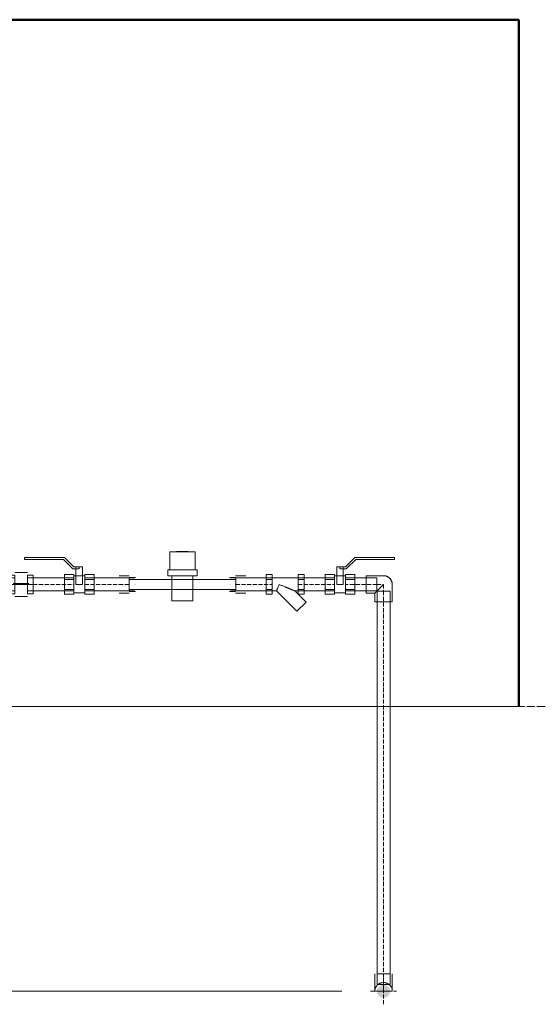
# Model space of a CAD drawing. Header units: metres. Extents: x -54598 to 1827199, y -329446 to -256744.
# Tile 209 of 256: x 154211 to 159308, y -275783 to -266102. Entities that reach past the tile are written whole.
import ezdxf

# ---------------------------------------------------------------- set-up
doc = ezdxf.new("R2010")
doc.units = ezdxf.units.M
doc.linetypes.add('ADSK_Линия сетки', pattern=[25, 20, -2.5, 0, -2.5])
doc.linetypes.add('ADSK_Осевая', pattern=[14, 10, -2, 0, -2])
for name, color, linetype, lineweight in [('A-ANNO-DIMS', 7, 'Continuous', 9), ('A-FLOR-LEVL', 51, 'Continuous', 9), ('A-WALL', 113, 'Continuous', 20), ('P-PIPE', 7, 'Continuous', 20), ('P-PIPE-CNTR', 7, 'ADSK_Осевая', 20)]:
    doc.layers.add(name, color=color, linetype=linetype, lineweight=lineweight)

# ---------------------------------------------------------------- blocks, each defined once
blk = doc.blocks.new('Tecofi_CA1103_Клапан обратный пружинный - Клапан обратный муфтовый_CA 1103-675972-Разрез 4')
at = {"layer": 'P-PIPE', "color": 150}
for p, q in [((2424, 316.1), (2424, 322.7)), ((2424, 322.7), (2438.5, 322.7)), ((2424, 300), (2424, 316.1)), ((2438.5, 316.1), (2424, 316.1)), ((2424, 316.1), (2438.5, 316.1)), ((2438.5, 316), (2424, 316)), ((2470, 329.5), (2438.5, 329.5)), ((2438.5, 322.7), (2438.5, 316.1)), ((2438.5, 316.1), (2438.5, 300)), ((2470, 316.1), (2470, 322.7)), ((2470, 322.7), (2484, 322.7)), ((2470, 300), (2470, 316.1)), ((2470, 316.1), (2484, 316.1)), ((2484, 316.1), (2470, 316.1)), ((2484, 316), (2470, 316)), ((2484, 322.7), (2484, 316.1)), ((2484, 316.1), (2484, 300)), ((2424, 283.9), (2424, 300)), ((2424, 300), (2424, 300)), ((2424, 300), (2424, 300)), ((2424, 300), (2438.5, 300)), ((2424, 300), (2438.5, 300)), ((2435.1, 302), (2438.9, 302)), ((2435.1, 300), (2435.1, 302)), ((2438.9, 300), (2435.1, 300)), ((2438.5, 300), (2438.5, 283.9)), ((2438.5, 300), (2438.5, 300)), ((2438.5, 300), (2438.5, 300)), ((2438.5, 300), (2438.5, 300)), ((2438.5, 300), (2438.5, 300)), ((2438.8, 300), (2438.8, 302)), ((2438.9, 302), (2445, 302)), ((2438.9, 300), (2438.9, 302)), ((2445, 300), (2438.9, 300)), ((2441, 302), (2473, 302)), ((2441, 302), (2443.1, 302)), ((2441, 300), (2441, 302)), ((2441, 300), (2441, 302)), ((2443.1, 300), (2441, 300)), ((2473, 300), (2441, 300)), ((2443.1, 302), (2443.4, 302)), ((2443.1, 300), (2443.1, 302)), ((2443.4, 300), (2443.1, 300)), ((2443.4, 302), (2443.4, 300)), ((2445, 300), (2445, 302)), ((2470, 283.9), (2470, 300)), ((2470, 300), (2470, 300)), ((2470, 300), (2470, 300)), ((2470, 300), (2484, 300)), ((2470, 300), (2484, 300)), ((2470, 300), (2470, 300)), ((2470, 300), (2470, 300)), ((2473, 300), (2473, 302)), ((2484, 300), (2484, 283.9)), ((2484, 300), (2484, 300)), ((2484, 300), (2484, 300)), ((2424, 284), (2438.5, 284)), ((2424, 277.3), (2424, 283.9)), ((2424, 283.9), (2438.5, 283.9)), ((2424, 283.9), (2438.5, 283.9)), ((2424, 277.3), (2438.5, 277.3)), ((2438.5, 283.9), (2438.5, 277.3)), ((2438.5, 270.5), (2470, 270.5)), ((2470, 284), (2484, 284)), ((2470, 277.3), (2470, 283.9)), ((2470, 283.9), (2484, 283.9)), ((2470, 283.9), (2484, 283.9)), ((2470, 277.3), (2484, 277.3)), ((2484, 283.9), (2484, 277.3))]:
    blk.add_line(p, q, dxfattribs=at)
blk = doc.blocks.new('Tecofi_BS1143_Кран шаровый - Кран шаровый_BS 1143-676145-Разрез 4')
at = {"layer": 'P-PIPE', "color": 150}
for p, q in [((2462.9, 361), (2462.9, 366)), ((2560.4, 366), (2462.9, 366)), ((2583.4, 343), (2560.4, 366)), ((2558.3, 361), (2462.9, 361)), ((2558.3, 361), (2581.3, 338)), ((2596.9, 343), (2583.4, 343)), ((2588.9, 343), (2588.9, 300)), ((2604.9, 343), (2588.9, 343)), ((2588.9, 343), (2604.9, 343)), ((2596.9, 338), (2596.9, 343)), ((2604.9, 300), (2604.9, 343)), ((2560.4, 312.1), (2560.4, 324.2)), ((2583.4, 324.2), (2560.4, 324.2)), ((2583.4, 316), (2560.4, 316)), ((2581.3, 338), (2596.9, 338)), ((2583.4, 324.2), (2583.4, 312.1)), ((2610.5, 321), (2583.4, 321)), ((2610.5, 312.1), (2610.5, 324.2)), ((2633.5, 324.2), (2610.5, 324.2)), ((2633.5, 316), (2610.5, 316)), ((2633.5, 324.2), (2633.5, 312.1)), ((2560.4, 287.9), (2560.4, 312.1)), ((2583.4, 312.1), (2560.4, 312.1)), ((2560.4, 312.1), (2583.4, 312.1)), ((2560.4, 300), (2560.4, 300)), ((2560.4, 300), (2560.4, 300)), ((2583.4, 312.1), (2583.4, 287.9)), ((2583.4, 300), (2583.4, 300)), ((2583.4, 300), (2583.4, 300)), ((2583.4, 300), (2583.4, 300)), ((2583.4, 300), (2583.4, 300)), ((2604.9, 300), (2588.9, 300)), ((2588.9, 300), (2604.9, 300)), ((2610.5, 287.9), (2610.5, 312.1)), ((2610.5, 312.1), (2633.5, 312.1)), ((2633.5, 312.1), (2610.5, 312.1)), ((2610.5, 300), (2610.5, 300)), ((2610.5, 300), (2610.5, 300)), ((2610.5, 300), (2610.5, 300)), ((2610.5, 300), (2610.5, 300)), ((2633.5, 312.1), (2633.5, 287.9)), ((2633.5, 300), (2633.5, 300)), ((2633.5, 300), (2633.5, 300)), ((2560.4, 275.8), (2560.4, 287.9)), ((2583.4, 287.9), (2560.4, 287.9)), ((2583.4, 287.9), (2560.4, 287.9)), ((2560.4, 284), (2583.4, 284)), ((2583.4, 275.8), (2560.4, 275.8)), ((2583.4, 287.9), (2583.4, 275.8)), ((2583.4, 279), (2610.5, 279)), ((2610.5, 275.8), (2610.5, 287.9)), ((2633.5, 287.9), (2610.5, 287.9)), ((2633.5, 287.9), (2610.5, 287.9)), ((2610.5, 284), (2633.5, 284)), ((2633.5, 275.8), (2610.5, 275.8)), ((2633.5, 287.9), (2633.5, 275.8))]:
    blk.add_line(p, q, dxfattribs=at)
blk = doc.blocks.new('DSI_КрыльчатыеСчетчикиХолоднойВоды_Стандарт_Тепловодомер - DN25_IP54_Металлический_260_Класс_В-543109-Разрез 4')
at = {"layer": 'P-PIPE', "color": 150}
for p, q in [((2819.5, 380), (2819.5, 336)), ((2819.5, 380), (2881.5, 380)), ((2881.5, 380), (2819.5, 380)), ((2836.1, 381), (2836.1, 380)), ((2850.5, 381), (2836.2, 381)), ((2836.2, 381), (2839.3, 381)), ((2839.3, 380), (2836.2, 380)), ((2836.2, 380), (2850.5, 380)), ((2838.9, 381), (2838.9, 380)), ((2841.6, 381), (2838.9, 381)), ((2838.9, 381), (2850.5, 381)), ((2850.5, 380), (2838.9, 380)), ((2838.9, 380), (2841.6, 380)), ((2839.3, 381), (2841.6, 381)), ((2841.6, 380), (2839.3, 380)), ((2841.6, 380), (2841.6, 381)), ((2841.7, 380), (2841.7, 381)), ((2841.8, 381), (2850.5, 381)), ((2841.8, 380), (2841.8, 381)), ((2850.5, 380), (2841.8, 380)), ((2842.1, 381), (2842.1, 380)), ((2845.5, 381), (2842.1, 381)), ((2842.1, 381), (2844.7, 381)), ((2844.7, 380), (2842.1, 380)), ((2842.1, 380), (2845.5, 380)), ((2843.3, 380), (2843.3, 381)), ((2844.7, 380), (2844.7, 381)), ((2844.7, 381), (2850.5, 381)), ((2844.7, 380), (2844.7, 381)), ((2850.5, 380), (2844.7, 380)), ((2847.2, 381), (2845.1, 381)), ((2845.1, 381), (2847.9, 381)), ((2845.1, 380), (2845.1, 381)), ((2847.9, 380), (2845.1, 380)), ((2845.1, 380), (2847.2, 380)), ((2845.5, 380), (2845.5, 381)), ((2847.2, 380), (2847.2, 381)), ((2847.9, 381), (2850.5, 381)), ((2850.5, 380), (2847.9, 380)), ((2851.7, 381), (2849.3, 381)), ((2849.3, 380), (2849.3, 381)), ((2849.3, 380), (2851.7, 380)), ((2850.5, 381), (2859.1, 381)), ((2850.5, 381), (2856.3, 381)), ((2850.5, 381), (2853, 381)), ((2850.5, 381), (2862.1, 381)), ((2864.8, 381), (2850.5, 381)), ((2850.5, 380), (2850.5, 381)), ((2850.5, 380), (2850.5, 381)), ((2850.5, 380), (2850.5, 381)), ((2850.5, 380), (2850.5, 381)), ((2850.5, 381), (2850.5, 380)), ((2850.5, 380), (2850.5, 381)), ((2859.1, 380), (2850.5, 380)), ((2856.3, 380), (2850.5, 380)), ((2853, 380), (2850.5, 380)), ((2850.5, 380), (2864.8, 380)), ((2862.1, 380), (2850.5, 380)), ((2851.7, 381), (2851.7, 380)), ((2853, 381), (2855.9, 381)), ((2855.9, 380), (2853, 380)), ((2855.9, 381), (2853.8, 381)), ((2853.8, 380), (2853.8, 381)), ((2853.8, 380), (2855.9, 380)), ((2858.8, 381), (2855.5, 381)), ((2855.5, 380), (2855.5, 381)), ((2855.5, 380), (2858.8, 380)), ((2855.9, 380), (2855.9, 381)), ((2856.3, 381), (2856.3, 380)), ((2856.3, 381), (2858.8, 381)), ((2856.3, 381), (2856.3, 380)), ((2858.8, 380), (2856.3, 380)), ((2857.7, 380), (2857.7, 381)), ((2858.8, 380), (2858.8, 381)), ((2859.1, 380), (2859.1, 381)), ((2859.2, 381), (2859.2, 380)), ((2862.1, 381), (2859.4, 381)), ((2859.4, 381), (2861.6, 381)), ((2859.4, 380), (2859.4, 381)), ((2861.6, 380), (2859.4, 380)), ((2859.4, 380), (2862.1, 380)), ((2861.6, 381), (2864.8, 381)), ((2864.8, 380), (2861.6, 380)), ((2862.1, 380), (2862.1, 381)), ((2864.8, 380), (2864.8, 381)), ((2881.5, 336), (2881.5, 380)), ((2732.5, 316), (2720.5, 316)), ((2814.5, 336), (2814.5, 321)), ((2814.5, 336), (2886.5, 336)), ((2886.5, 336), (2814.5, 336)), ((2814.5, 321), (2886.5, 321)), ((2886.5, 321), (2814.5, 321)), ((2819.5, 336), (2881.5, 336)), ((2881.5, 336), (2819.5, 336)), ((2824.5, 321), (2824.5, 260)), ((2824.5, 321), (2876.5, 321)), ((2876.5, 321), (2824.5, 321)), ((2876.5, 260), (2876.5, 321)), ((2886.5, 321), (2886.5, 336)), ((2980.5, 316), (2968.5, 316)), ((2720.5, 300), (2720.5, 300)), ((2720.5, 300), (2720.5, 300)), ((2968.5, 312.5), (2732.5, 312.5)), ((2732.5, 300), (2732.5, 300)), ((2732.5, 300), (2732.5, 300)), ((2732.5, 300), (2732.5, 300)), ((2732.5, 300), (2732.5, 300)), ((2968.5, 300), (2968.5, 300)), ((2968.5, 300), (2968.5, 300)), ((2968.5, 300), (2968.5, 300)), ((2968.5, 300), (2968.5, 300)), ((2980.5, 300), (2980.5, 300)), ((2980.5, 300), (2980.5, 300)), ((2720.5, 284), (2732.5, 284)), ((2732.5, 287.5), (2968.5, 287.5)), ((2968.5, 284), (2980.5, 284)), ((2824.5, 260), (2876.5, 260)), ((2876.5, 260), (2824.5, 260))]:
    blk.add_line(p, q, dxfattribs=at)
blk = doc.blocks.new('ADSK_Полипропилен_Муфта переходная - Переходной-675117-Разрез 4')
at = {"layer": 'P-PIPE', "color": 150}
for p, q in [((1583.6, 1121.8), (1558.6, 1121.8)), ((1583.1, 1116.3), (1558.6, 1116.3)), ((1598.6, 1117.3), (1583.6, 1117.3)), ((1558.6, 1100.3), (1558.6, 1100.3)), ((1558.6, 1100.3), (1558.6, 1100.3)), ((1558.6, 1100.3), (1558.6, 1100.3)), ((1558.6, 1100.3), (1558.6, 1100.3)), ((1583.1, 1100.3), (1583.1, 1100.3)), ((1583.1, 1100.3), (1583.1, 1100.3)), ((1583.6, 1100.3), (1583.6, 1100.3)), ((1583.6, 1100.3), (1583.6, 1100.3)), ((1583.6, 1100.3), (1583.6, 1100.3)), ((1583.6, 1100.3), (1583.6, 1100.3)), ((1598.6, 1112.8), (1584.1, 1112.8)), ((1584.1, 1100.3), (1584.1, 1100.3)), ((1584.1, 1100.3), (1584.1, 1100.3)), ((1598.6, 1100.3), (1598.6, 1100.3)), ((1598.6, 1100.3), (1598.6, 1100.3)), ((1598.6, 1100.3), (1598.6, 1100.3)), ((1598.6, 1100.3), (1598.6, 1100.3)), ((1558.6, 1084.3), (1583.1, 1084.3)), ((1558.6, 1078.8), (1583.6, 1078.8)), ((1583.6, 1083.3), (1598.6, 1083.3)), ((1584.1, 1087.8), (1598.6, 1087.8))]:
    blk.add_line(p, q, dxfattribs=at)
blk = doc.blocks.new('Tecofi_F1142_Фильтр муфтовый наклонный - F1142-0032-677696-Разрез 4')
at = {"layer": 'P-PIPE', "color": 150}
for p, q in [((3056, 312.1), (3056, 324.2)), ((3056, 324.2), (3071, 324.2)), ((3071, 316), (3056, 316)), ((3071, 324.2), (3071, 312.1)), ((3135, 316), (3071, 316)), ((3135, 312.1), (3135, 324.2)), ((3135, 324.2), (3150, 324.2)), ((3150, 316), (3135, 316)), ((3150, 324.2), (3150, 312.1)), ((3056, 287.9), (3056, 312.1)), ((3071, 312.1), (3056, 312.1)), ((3056, 312.1), (3071, 312.1)), ((3056, 300), (3056, 300)), ((3056, 300), (3056, 300)), ((3071, 312.1), (3071, 287.9)), ((3071, 300), (3071, 300)), ((3071, 300), (3071, 300)), ((3071, 300), (3071, 300)), ((3071, 300), (3071, 300)), ((3135, 287.9), (3135, 312.1)), ((3135, 312.1), (3150, 312.1)), ((3150, 312.1), (3135, 312.1)), ((3135, 300), (3135, 300)), ((3135, 300), (3135, 300)), ((3135, 300), (3135, 300)), ((3135, 300), (3135, 300)), ((3150, 312.1), (3150, 287.9)), ((3150, 300), (3150, 300)), ((3150, 300), (3150, 300)), ((3056, 275.8), (3056, 287.9)), ((3056, 287.9), (3071, 287.9)), ((3056, 287.9), (3071, 287.9)), ((3056, 284), (3071, 284)), ((3056, 275.8), (3071, 275.8)), ((3071, 287.9), (3071, 275.8)), ((3071, 284), (3081.7, 284)), ((3081.7, 284), (3131.8, 233.9)), ((3154.4, 256.5), (3126.9, 284)), ((3126.9, 284), (3135, 284)), ((3135, 275.8), (3135, 287.9)), ((3135, 287.9), (3150, 287.9)), ((3135, 287.9), (3150, 287.9)), ((3135, 284), (3150, 284)), ((3135, 275.8), (3150, 275.8)), ((3150, 287.9), (3150, 275.8)), ((3131.8, 233.9), (3154.4, 256.5)), ((3154.4, 256.5), (3131.8, 233.9))]:
    blk.add_line(p, q, dxfattribs=at)
for points, knots in [([(3088.3, 300), (3087.9, 299), (3087.1, 297), (3085.8, 294.1), (3084.7, 291.3), (3083.7, 288.9), (3082.8, 286.8), (3082, 284.7), (3081.7, 284), (3081.7, 284)], [0, 0, 0, 0, 0.125, 0.25, 0.375, 0.5, 0.625, 0.75, 1, 1, 1, 1]), ([(3081.7, 284), (3081.7, 284), (3082, 284.7), (3082.8, 286.8), (3083.7, 288.9), (3084.7, 291.3), (3085.8, 294.1), (3087.1, 297), (3087.9, 299), (3088.3, 300)], [0, 0, 0, 0, 0.25, 0.375, 0.5, 0.625, 0.75, 0.875, 1, 1, 1, 1]), ([(3126.9, 284), (3126.8, 284.1), (3126.5, 284.4), (3125.7, 284.7), (3124.8, 285), (3124.1, 285.2), (3123.7, 285.4), (3123.4, 285.5), (3123.1, 285.6), (3122.6, 285.8), (3121.7, 286.1), (3120.4, 286.7), (3119, 287.3), (3118, 287.7), (3117.4, 287.9), (3117, 288.1), (3116.6, 288.3), (3116, 288.5), (3115, 288.9), (3113.6, 289.5), (3111.8, 290.3), (3110.1, 291), (3108.3, 291.7), (3106.5, 292.5), (3104.7, 293.2), (3102.3, 294.2), (3099.3, 295.5), (3094.4, 297.5), (3090.7, 299), (3088.3, 300)], [0, 0, 0, 0, 0.041667, 0.083333, 0.125, 0.145833, 0.15625, 0.166667, 0.177083, 0.1875, 0.208333, 0.25, 0.291667, 0.3125, 0.322917, 0.333333, 0.34375, 0.354167, 0.375, 0.416667, 0.458333, 0.5, 0.541667, 0.583333, 0.625, 0.666667, 0.75, 0.833333, 1, 1, 1, 1]), ([(3088.3, 300), (3090.7, 299), (3094.4, 297.5), (3099.3, 295.5), (3102.3, 294.2), (3104.7, 293.2), (3106.5, 292.5), (3108.3, 291.7), (3110.1, 291), (3111.8, 290.3), (3113.6, 289.5), (3115, 288.9), (3116, 288.5), (3116.6, 288.3), (3117, 288.1), (3117.4, 287.9), (3118, 287.7), (3119, 287.3), (3120.4, 286.7), (3121.7, 286.1), (3122.6, 285.8), (3123.1, 285.6), (3123.4, 285.5), (3123.7, 285.4), (3124.1, 285.2), (3124.8, 285), (3125.7, 284.7), (3126.5, 284.4), (3126.8, 284.1), (3126.9, 284)], [0, 0, 0, 0, 0.166667, 0.25, 0.333333, 0.375, 0.416667, 0.458333, 0.5, 0.541667, 0.583333, 0.625, 0.645833, 0.65625, 0.666667, 0.677083, 0.6875, 0.708333, 0.75, 0.791667, 0.8125, 0.822917, 0.833333, 0.84375, 0.854167, 0.875, 0.916667, 0.958333, 1, 1, 1, 1])]:
    blk.add_open_spline(points, degree=3, knots=knots, dxfattribs=at)
blk = doc.blocks.new('ADSK_Полипропилен_Муфта переходная - Переходной-675098-Разрез 4')
at = {"layer": 'P-PIPE', "color": 150}
for p, q in [((1962.2, 1117.3), (1947.2, 1117.3)), ((1987.2, 1121.8), (1962.2, 1121.8)), ((1987.2, 1116.3), (1962.7, 1116.3)), ((1961.7, 1112.8), (1947.2, 1112.8)), ((1947.2, 1100.3), (1947.2, 1100.3)), ((1947.2, 1100.3), (1947.2, 1100.3)), ((1947.2, 1100.3), (1947.2, 1100.3)), ((1947.2, 1100.3), (1947.2, 1100.3)), ((1961.7, 1100.3), (1961.7, 1100.3)), ((1961.7, 1100.3), (1961.7, 1100.3)), ((1962.2, 1100.3), (1962.2, 1100.3)), ((1962.2, 1100.3), (1962.2, 1100.3)), ((1962.2, 1100.3), (1962.2, 1100.3)), ((1962.2, 1100.3), (1962.2, 1100.3)), ((1962.7, 1100.3), (1962.7, 1100.3)), ((1962.7, 1100.3), (1962.7, 1100.3)), ((1987.2, 1100.3), (1987.2, 1100.3)), ((1987.2, 1100.3), (1987.2, 1100.3)), ((1987.2, 1100.3), (1987.2, 1100.3)), ((1987.2, 1100.3), (1987.2, 1100.3)), ((1947.2, 1087.8), (1961.7, 1087.8)), ((1947.2, 1083.3), (1962.2, 1083.3)), ((1962.2, 1078.8), (1987.2, 1078.8)), ((1962.7, 1084.3), (1987.2, 1084.3))]:
    blk.add_line(p, q, dxfattribs=at)
blk = doc.blocks.new('Tecofi_BS1143_Кран шаровый - Кран шаровый_BS 1143-V3-Разрез 4')
at = {"layer": 'P-PIPE', "color": 150}
for p, q in [((3274.3, 366), (3251.3, 343)), ((3371.7, 366), (3274.3, 366)), ((3371.7, 366), (3371.7, 361)), ((3229.7, 343), (3229.7, 300)), ((3229.7, 343), (3245.7, 343)), ((3245.7, 343), (3229.7, 343)), ((3251.3, 343), (3237.7, 343)), ((3237.7, 343), (3237.7, 338)), ((3245.7, 300), (3245.7, 343)), ((3253.3, 338), (3276.3, 361)), ((3276.3, 361), (3371.7, 361)), ((3201.2, 312.1), (3201.2, 324.2)), ((3201.2, 324.2), (3224.2, 324.2)), ((3224.2, 316), (3201.2, 316)), ((3224.2, 324.2), (3224.2, 312.1)), ((3251.3, 321), (3224.2, 321)), ((3237.7, 338), (3253.3, 338)), ((3251.3, 312.1), (3251.3, 324.2)), ((3251.3, 324.2), (3274.3, 324.2)), ((3274.3, 316), (3251.3, 316)), ((3274.3, 324.2), (3274.3, 312.1)), ((3201.2, 287.9), (3201.2, 312.1)), ((3224.2, 312.1), (3201.2, 312.1)), ((3201.2, 312.1), (3224.2, 312.1)), ((3201.2, 300), (3201.2, 300)), ((3201.2, 300), (3201.2, 300)), ((3224.2, 312.1), (3224.2, 287.9)), ((3224.2, 300), (3224.2, 300)), ((3224.2, 300), (3224.2, 300)), ((3224.2, 300), (3224.2, 300)), ((3224.2, 300), (3224.2, 300)), ((3229.7, 300), (3245.7, 300)), ((3245.7, 300), (3229.7, 300)), ((3251.3, 287.9), (3251.3, 312.1)), ((3251.3, 312.1), (3274.3, 312.1)), ((3274.3, 312.1), (3251.3, 312.1)), ((3251.3, 300), (3251.3, 300)), ((3251.3, 300), (3251.3, 300)), ((3251.3, 300), (3251.3, 300)), ((3251.3, 300), (3251.3, 300)), ((3274.3, 312.1), (3274.3, 287.9)), ((3274.3, 300), (3274.3, 300)), ((3274.3, 300), (3274.3, 300)), ((3201.2, 275.8), (3201.2, 287.9)), ((3201.2, 287.9), (3224.2, 287.9)), ((3201.2, 287.9), (3224.2, 287.9)), ((3201.2, 284), (3224.2, 284)), ((3201.2, 275.8), (3224.2, 275.8)), ((3224.2, 287.9), (3224.2, 275.8)), ((3224.2, 279), (3251.3, 279)), ((3251.3, 275.8), (3251.3, 287.9)), ((3251.3, 287.9), (3274.3, 287.9)), ((3251.3, 287.9), (3274.3, 287.9)), ((3251.3, 284), (3274.3, 284)), ((3251.3, 275.8), (3274.3, 275.8)), ((3274.3, 287.9), (3274.3, 275.8))]:
    blk.add_line(p, q, dxfattribs=at)
blk = doc.blocks.new('ADSK_Полипропилен_Отвод - Универсальный-V8-Разрез 4')
at = {"layer": 'P-PIPE', "color": 150}
for p, q in [((3344.8, 321.5), (3302.3, 321.5)), ((3302.3, 278.5), (3302.3, 321.5)), ((3302.3, 321.5), (3302.3, 278.5)), ((3328.3, 316), (3302.3, 316)), ((3302.3, 300), (3302.3, 300)), ((3302.3, 300), (3302.3, 300)), ((3328.3, 300), (3328.3, 300)), ((3328.3, 300), (3328.3, 300)), ((3366.3, 257.5), (3366.3, 300)), ((3302.3, 284), (3328.3, 284)), ((3302.3, 278.5), (3323.3, 278.5)), ((3323.3, 278.5), (3323.3, 257.5)), ((3328.8, 283.5), (3328.8, 257.5)), ((3344.8, 283.5), (3344.8, 283.5)), ((3344.8, 283.5), (3344.8, 283.5)), ((3360.8, 257.5), (3360.8, 283.5)), ((3366.3, 257.5), (3323.3, 257.5)), ((3323.3, 257.5), (3366.3, 257.5)), ((3344.8, 257.5), (3344.8, 257.5)), ((3344.8, 257.5), (3344.8, 257.5))]:
    blk.add_line(p, q, dxfattribs=at)
at = {"layer": 'P-PIPE', "color": 150, "flags": 128}
blk.add_lwpolyline([(3366.3, 300), (3366.3, 300.9), (3366.2, 301.7), (3366.1, 302.6), (3366, 303.4), (3365.8, 304.3), (3365.7, 305.1), (3365.4, 305.9), (3365.2, 306.8), (3364.9, 307.6), (3364.6, 308.4), (3364.2, 309.2), (3363.8, 309.9), (3363.4, 310.7), (3363, 311.4), (3362.5, 312.1), (3362, 312.8), (3361.5, 313.5), (3360.9, 314.2), (3360.4, 314.8), (3359.8, 315.4), (3359.1, 316), (3358.5, 316.6), (3357.8, 317.1), (3357.1, 317.6), (3356.4, 318.1), (3355.7, 318.5), (3354.9, 319), (3354.1, 319.4), (3353.4, 319.7), (3352.6, 320), (3351.8, 320.3), (3350.9, 320.6), (3350.1, 320.8), (3349.3, 321), (3348.4, 321.2), (3347.6, 321.3), (3346.7, 321.4), (3345.9, 321.5), (3345, 321.5), (3344.8, 321.5)], dxfattribs=at)
at = {"layer": 'P-PIPE', "color": 150}
for points, knots in [([(3344.8, 300), (3343.6, 298.8), (3341.2, 296.4), (3338.2, 293.4), (3335.9, 291.1), (3334.1, 289.4), (3332.8, 288), (3331.7, 286.9), (3330.9, 286.1), (3330.1, 285.4), (3329.4, 284.6), (3328.7, 283.9), (3328, 283.2), (3327.3, 282.5), (3326.7, 281.9), (3326.1, 281.3), (3325.5, 280.8), (3325, 280.3), (3324.4, 279.7), (3323.8, 279.1), (3323.4, 278.6), (3323.3, 278.5), (3323.3, 278.5)], [0, 0, 0, 0, 0.125, 0.25, 0.3125, 0.375, 0.4375, 0.46875, 0.5, 0.53125, 0.5625, 0.59375, 0.625, 0.65625, 0.6875, 0.71875, 0.75, 0.78125, 0.8125, 0.875, 0.9375, 1, 1, 1, 1]), ([(3323.3, 278.5), (3323.3, 278.5), (3323.4, 278.6), (3323.8, 279.1), (3324.4, 279.7), (3325, 280.3), (3325.5, 280.8), (3326.1, 281.3), (3326.7, 281.9), (3327.3, 282.5), (3328, 283.2), (3328.7, 283.9), (3329.4, 284.6), (3330.1, 285.4), (3330.9, 286.1), (3331.7, 286.9), (3332.8, 288), (3334.1, 289.4), (3335.9, 291.1), (3338.2, 293.4), (3341.2, 296.4), (3343.6, 298.8), (3344.8, 300)], [0, 0, 0, 0, 0.0625, 0.125, 0.1875, 0.21875, 0.25, 0.28125, 0.3125, 0.34375, 0.375, 0.40625, 0.4375, 0.46875, 0.5, 0.53125, 0.5625, 0.625, 0.6875, 0.75, 0.875, 1, 1, 1, 1])]:
    blk.add_open_spline(points, degree=3, knots=knots, dxfattribs=at)
blk = doc.blocks.new('ADSK_Полипропилен_Отвод - Универсальный-V9-Разрез 4')
at = {"layer": 'P-PIPE', "color": 150}
for p, q in [((3323.3, -657.5), (3323.3, -700)), ((3328.8, -657.5), (3328.8, -683.5)), ((3360.8, -657.5), (3328.8, -657.5)), ((3328.8, -657.5), (3360.8, -657.5)), ((3344.8, -657.5), (3344.8, -657.5)), ((3344.8, -657.5), (3344.8, -657.5)), ((3360.8, -683.5), (3360.8, -657.5)), ((3366.3, -700), (3366.3, -657.5)), ((3323.3, -700), (3366.3, -700)), ((3328.8, -683.5), (3360.8, -683.5)), ((3360.8, -683.5), (3328.8, -683.5))]:
    blk.add_line(p, q, dxfattribs=at)
for points, knots in [([(3344.8, -678.5), (3343.9, -678.5), (3342.2, -678.6), (3339.7, -679.1), (3337.7, -679.7), (3336.2, -680.3), (3335.2, -680.8), (3334.1, -681.3), (3333.2, -681.9), (3332.2, -682.5), (3331.4, -683.2), (3330.5, -683.9), (3329.8, -684.6), (3329, -685.4), (3328.3, -686.1), (3327.7, -686.9), (3326.9, -688), (3326.1, -689.4), (3325.2, -691.1), (3324.2, -693.4), (3323.5, -696.4), (3323.3, -698.8), (3323.3, -700)], [0, 0, 0, 0, 0.0625, 0.125, 0.1875, 0.21875, 0.25, 0.28125, 0.3125, 0.34375, 0.375, 0.40625, 0.4375, 0.46875, 0.5, 0.53125, 0.5625, 0.625, 0.6875, 0.75, 0.875, 1, 1, 1, 1]), ([(3366.3, -700), (3366.3, -698.8), (3366.1, -696.4), (3365.3, -693.4), (3364.4, -691.1), (3363.5, -689.4), (3362.6, -688), (3361.8, -686.9), (3361.2, -686.1), (3360.5, -685.4), (3359.8, -684.6), (3359, -683.9), (3358.2, -683.2), (3357.3, -682.5), (3356.4, -681.9), (3355.4, -681.3), (3354.4, -680.8), (3353.3, -680.3), (3351.8, -679.7), (3349.8, -679.1), (3347.4, -678.6), (3345.6, -678.5), (3344.8, -678.5)], [0, 0, 0, 0, 0.125, 0.25, 0.3125, 0.375, 0.4375, 0.46875, 0.5, 0.53125, 0.5625, 0.59375, 0.625, 0.65625, 0.6875, 0.71875, 0.75, 0.78125, 0.8125, 0.875, 0.9375, 1, 1, 1, 1])]:
    blk.add_open_spline(points, degree=3, knots=knots, dxfattribs=at)
blk = doc.blocks.new('fasdfds')
at = {"layer": 'P-PIPE'}
blk.add_hatch(color=7, dxfattribs=at).paths.add_polyline_path([(294583.5, 93686.2), (294587.6, 93686.7), (294591.5, 93688.3), (294594.8, 93690.9), (294597.3, 93694.2), (294598.9, 93698), (294599.5, 93702.2), (294598.9, 93706.3), (294597.3, 93710.2), (294594.8, 93713.5), (294591.5, 93716), (294587.6, 93717.6), (294583.5, 93718.2), (294579.3, 93717.6), (294575.5, 93716), (294572.1, 93713.5), (294569.6, 93710.2), (294568, 93706.3), (294567.5, 93702.2), (294568, 93698), (294569.6, 93694.2), (294572.1, 93690.9), (294575.5, 93688.3), (294579.3, 93686.7)])
at = {"layer": 'A-ANNO-DIMS', "lineweight": 20}
for p, q in [((294481.3, 93702.2), (291829.6, 93702.2)), ((291867.1, 93702.2), (294481.3, 93702.2))]:
    blk.add_line(p, q, dxfattribs=at)
at = {"layer": 'A-FLOR-LEVL', "linetype": 'ADSK_Линия сетки', "lineweight": 20}
blk.add_line((295756.1, 94402.2), (290933.2, 94402.2), dxfattribs=at)
at = {"layer": 'A-WALL', "lineweight": 50}
blk.add_line((294916.2, 94402.2), (294916.2, 96090.3), dxfattribs=at)
at = {"layer": 'A-WALL'}
blk.add_line((291697.3, 94402.2), (294916.2, 94402.2), dxfattribs=at)
at = {"layer": 'A-WALL', "lineweight": 50}
blk.add_lwpolyline([(291497.3, 96090.3), (294916.2, 96090.3)], dxfattribs=at)
at = {"layer": 'P-PIPE', "color": 150}
for p, q in [((293822.1, 94718.2), (293708.7, 94718.2)), ((293708.7, 94718.2), (293708.7, 94686.2)), ((293822.1, 94686.2), (293822.1, 94718.2)), ((293958.2, 94718.2), (293849.2, 94718.2)), ((293849.2, 94686.2), (293849.2, 94718.2)), ((293958.2, 94686.2), (293958.2, 94718.2)), ((294309.7, 94718.2), (294220.2, 94718.2)), ((294220.2, 94718.2), (294220.2, 94702.2)), ((294220.2, 94718.2), (294220.2, 94686.2)), ((294220.2, 94686.2), (294220.2, 94702.2)), ((294462.9, 94718.2), (294373.7, 94718.2)), ((294373.7, 94718.2), (294373.7, 94686.2)), ((294462.9, 94718.2), (294462.9, 94686.2)), ((294567, 94718.2), (294490, 94718.2)), ((294490, 94686.2), (294490, 94718.2)), ((294567, 94686.2), (294567, 94718.2)), ((293708.7, 94686.2), (293822.1, 94686.2)), ((293849.2, 94686.2), (293958.2, 94686.2)), ((294220.2, 94686.2), (294309.7, 94686.2)), ((294373.7, 94686.2), (294462.9, 94686.2)), ((294490, 94686.2), (294567, 94686.2)), ((294567.5, 94685.7), (294567.5, 93718.7)), ((294567.5, 94685.7), (294599.5, 94685.7)), ((294599.5, 93718.7), (294599.5, 94685.7)), ((294567.5, 93718.7), (294599.5, 93718.7))]:
    blk.add_line(p, q, dxfattribs=at)
at = {"layer": 'P-PIPE', "color": 150, "flags": 128}
for points in [[(294309.7, 94702.2), (294309.7, 94706.3), (294309.7, 94710.2), (294309.7, 94713.5), (294309.7, 94716), (294309.7, 94717.6), (294309.7, 94718.2)], [(294309.7, 94718.2), (294309.7, 94717.6), (294309.7, 94716), (294309.7, 94713.5), (294309.7, 94710.2), (294309.7, 94706.3), (294309.7, 94702.2)], [(294309.7, 94702.2), (294309.7, 94698), (294309.7, 94694.2), (294309.7, 94690.9), (294309.7, 94688.3), (294309.7, 94686.7), (294309.7, 94686.2)], [(294309.7, 94686.2), (294309.7, 94686.7), (294309.7, 94688.3), (294309.7, 94690.9), (294309.7, 94694.2), (294309.7, 94698), (294309.7, 94702.2)]]:
    blk.add_lwpolyline(points, dxfattribs=at)
at = {"layer": 'P-PIPE-CNTR', "color": 150}
for p, q in [((293708.7, 94702.2), (293822.1, 94702.2)), ((293708.7, 94702.2), (293822.1, 94702.2)), ((293849.2, 94702.2), (293958.2, 94702.2)), ((293849.2, 94702.2), (293958.2, 94702.2)), ((293958.2, 94702.2), (293959.2, 94702.2)), ((294219.2, 94702.2), (294220.2, 94702.2)), ((294220.2, 94702.2), (294309.7, 94702.2)), ((294220.2, 94702.2), (294309.7, 94702.2)), ((294373.7, 94702.2), (294462.9, 94702.2)), ((294373.7, 94702.2), (294462.9, 94702.2)), ((294567, 94702.2), (294490, 94702.2)), ((294567, 94702.2), (294490, 94702.2)), ((294567, 94702.2), (294583.5, 94702.2)), ((294583.5, 94702.2), (294583.5, 94685.7)), ((294583.5, 94685.7), (294583.5, 93718.7)), ((294583.5, 94685.7), (294583.5, 93718.7)), ((294583.5, 93670.2), (294583.5, 93734.2)), ((294583.5, 93718.7), (294583.5, 93702.2)), ((294551.5, 93702.2), (294615.5, 93702.2))]:
    blk.add_line(p, q, dxfattribs=at)
at = {"layer": 'P-PIPE', "color": 150}
for name, p in [('DSI_КрыльчатыеСчетчикиХолоднойВоды_Стандарт_Тепловодомер - DN25_IP54_Металлический_260_Класс_В-543109-Разрез 4', (291238.7, 94402.2)), ('Tecofi_BS1143_Кран шаровый - Кран шаровый_BS 1143-676145-Разрез 4', (291238.7, 94402.2)), ('Tecofi_BS1143_Кран шаровый - Кран шаровый_BS 1143-V3-Разрез 4', (291238.7, 94402.2)), ('Tecofi_CA1103_Клапан обратный пружинный - Клапан обратный муфтовый_CA 1103-675972-Разрез 4', (291238.7, 94402.2)), ('ADSK_Полипропилен_Муфта переходная - Переходной-675117-Разрез 4', (292375.1, 93601.9)), ('ADSK_Полипропилен_Муфта переходная - Переходной-675098-Разрез 4', (292257.5, 93601.9)), ('Tecofi_F1142_Фильтр муфтовый наклонный - F1142-0032-677696-Разрез 4', (291238.7, 94402.2)), ('ADSK_Полипропилен_Отвод - Универсальный-V8-Разрез 4', (291238.7, 94402.2)), ('ADSK_Полипропилен_Отвод - Универсальный-V9-Разрез 4', (291238.7, 94402.2))]:
    blk.add_blockref(name, p, dxfattribs=at)

msp = doc.modelspace()

# ---------------------------------------------------------------- block references
at = {"color": 5, "lineweight": 30, "xscale": 4, "yscale": 4, "zscale": 4}
msp.add_blockref('fasdfds', (-1020547.1, -650463.4), dxfattribs=at)

doc.saveas('drawing.dxf')
